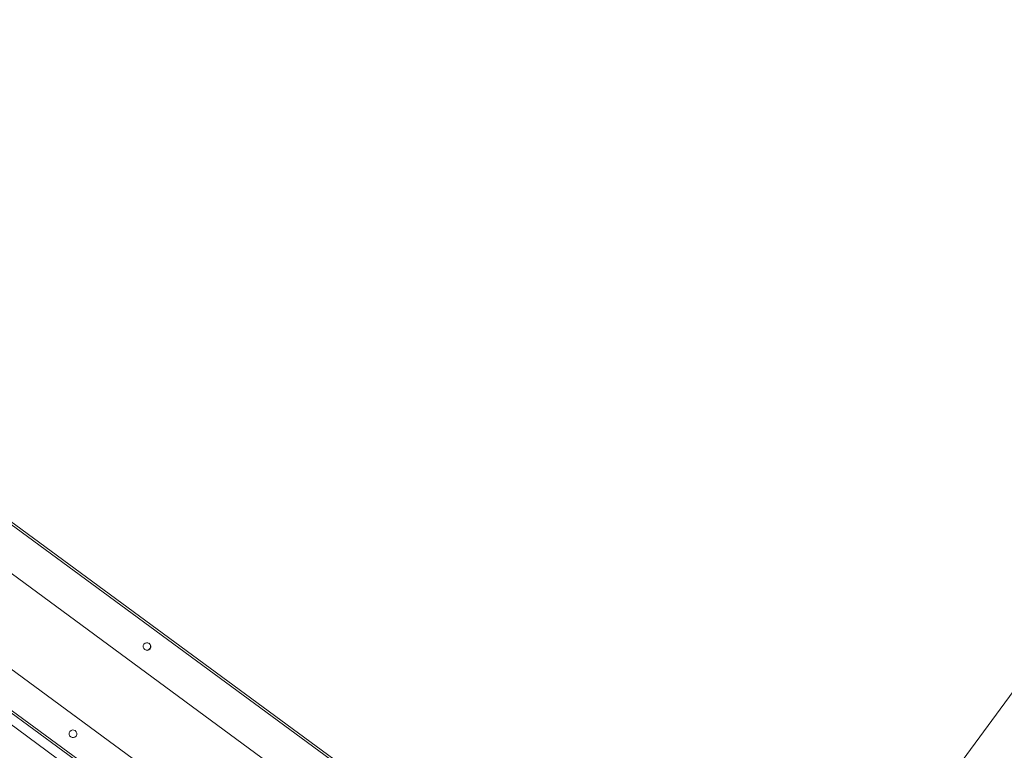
# Model space of a CAD drawing. Header units: metres. Extents: x 135583 to 135939, y 457896 to 458258.
# Tile 172 of 256: x 135773.704 to 135774.981, y 457915.993 to 457916.941. Entities that reach past the tile are written whole.
import ezdxf

# ---------------------------------------------------------------- set-up
doc = ezdxf.new("R2010")
doc.units = ezdxf.units.M
doc.layers.add('NIEUWE INSTALLATIE', color=250, linetype='Continuous', lineweight=0)

msp = doc.modelspace()

# ---------------------------------------------------------------- linework, layer by layer
at = {"layer": 'NIEUWE INSTALLATIE'}
for p, q in [((135773.4478, 457913.9678), (135775.8456, 457917.2316)), ((135773.4478, 457913.9678), (135775.8456, 457917.2316)), ((135774.4821, 457915.7061), (135773.283, 457916.587)), ((135774.4837, 457915.7086), (135773.2846, 457916.5895)), ((135773.2484, 457916.5491), (135774.4556, 457915.6623)), ((135773.1078, 457916.5283), (135774.4617, 457915.5337)), ((135773.8311, 457915.9404), (135773.6845, 457916.0481)), ((135773.6864, 457916.0503), (135773.8326, 457915.9429)), ((135773.8238, 457915.9304), (135773.6771, 457916.0381)), ((135773.6771, 457916.0381), (135773.8238, 457915.9304))]:
    msp.add_line(p, q, dxfattribs=at)
for centre, major_axis, ratio, start_param, end_param in [((135773.8689, 457916.128), (0.00296, 0.00403), 0.99863, 6.283183, 9.424775), ((135773.8687, 457916.1282), (0.00296, 0.00403), 0.99863, 3.182748, 6.28318), ((135773.8688, 457916.1281), (-0.00296, -0.00403), 0.99863, 0.016471, 3.141599), ((135773.8688, 457916.1281), (0.00296, 0.00403), 0.99863, 3.158052, 6.28318), ((135773.8689, 457916.128), (-0.00296, -0.00403), 0.99863, 0.000003, 3.141595), ((135773.7729, 457916.0149), (-0.00187, 0.00464), 1, 5.265964, 8.407556), ((135773.7729, 457916.0149), (-0.00484, -0.00124), 1, 0.686701, 3.828293)]:
    msp.add_ellipse(centre, major_axis=major_axis, ratio=ratio, start_param=start_param, end_param=end_param, dxfattribs=at)

doc.saveas('drawing.dxf')
